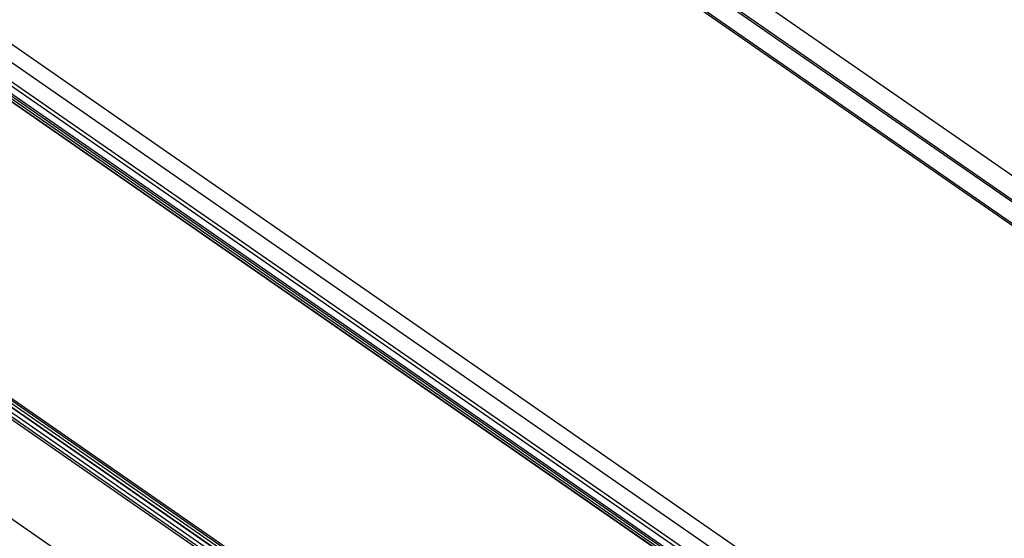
# Model space of a CAD drawing. Header units: millimetres. Extents: x 0 to 594, y 0 to 420.
# Tile 65 of 80: x 504 to 544, y 162 to 183. Entities that reach past the tile are written whole.
import ezdxf

# ---------------------------------------------------------------- set-up
doc = ezdxf.new("R2010")
doc.units = ezdxf.units.MM
doc.header["$LTSCALE"] = 32.67
doc.layers.get('0').update_dxf_attribs({"linetype": 'CONTINUOUS'})

msp = doc.modelspace()

# ---------------------------------------------------------------- linework, layer by layer
at = {"color": 7, "linetype": 'CONTINUOUS'}
for p, q in [((501.026, 205.85), (563.274, 162.684)), ((502.383, 206.012), (564.271, 163.095)), ((500.749, 205.156), (562.578, 162.281)), ((483.914, 195.452), (545.783, 152.548)), ((533.62, 145.499), (471.372, 188.665)), ((500.202, 182.422), (544.421, 151.759)), ((542.572, 152.392), (499.725, 182.105)), ((499.944, 182.069), (542.969, 152.233)), ((533.764, 145.583), (489.517, 176.266)), ((532.915, 146.395), (489.741, 176.335)), ((489.993, 176.323), (532.85, 146.604))]:
    msp.add_line(p, q, dxfattribs=at)
at = {"color": 9, "linetype": 'CONTINUOUS'}
for p, q in [((501.098, 205.892), (563.346, 162.726)), ((500.642, 205.146), (562.512, 162.243)), ((483.053, 195.296), (545.192, 152.206)), ((482.375, 194.965), (544.563, 151.841)), ((471.299, 188.623), (533.547, 145.457)), ((469.481, 185.765), (531.654, 142.65)), ((542.525, 152.408), (499.702, 182.104)), ((499.949, 182.186), (543.07, 152.283)), ((499.976, 182.253), (544.188, 151.594)), ((533.93, 145.671), (489.736, 176.317)), ((489.998, 176.443), (532.856, 146.723)), ((490.033, 176.501), (532.856, 146.805))]:
    msp.add_line(p, q, dxfattribs=at)

doc.saveas('drawing.dxf')
